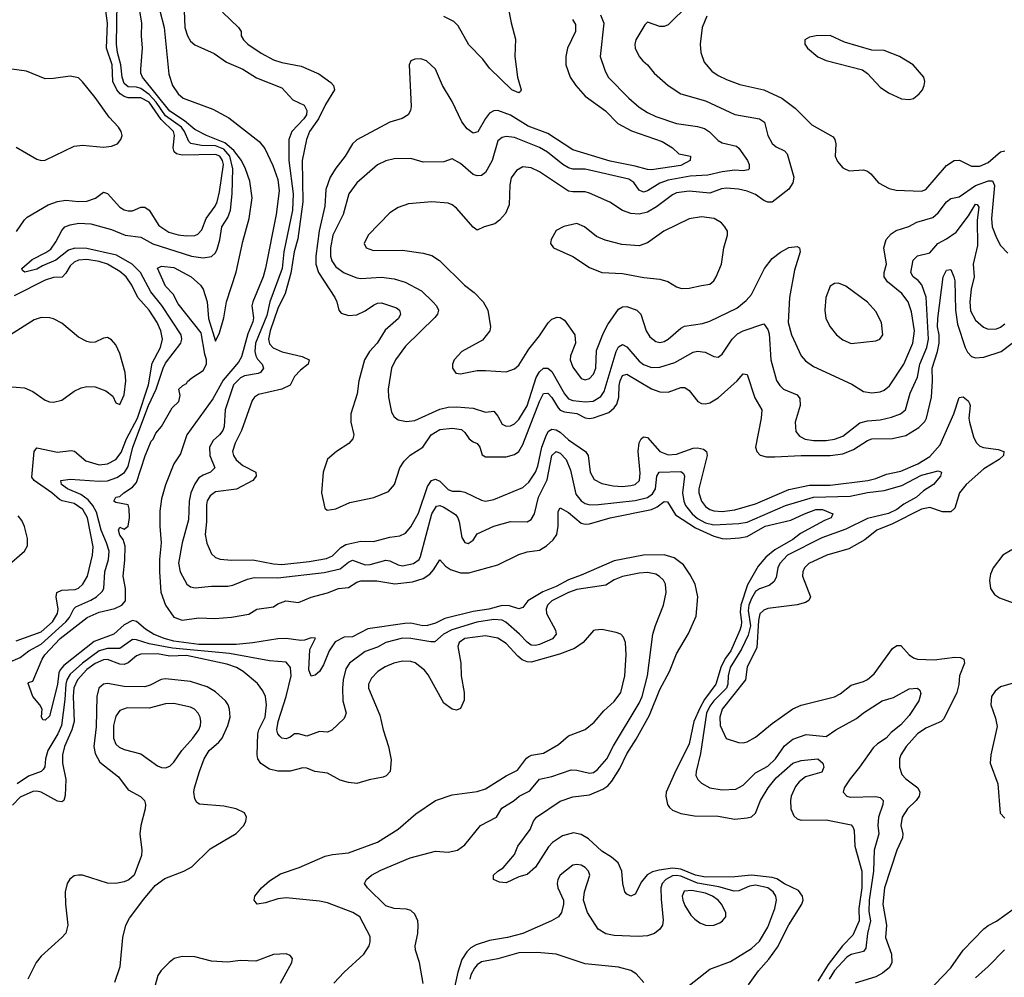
# Model space of a CAD drawing. Header units: inches. Extents: x 1305375 to 1407406, y 744550 to 841633.
# Tile 97 of 256: x 1344287 to 1349028, y 771799 to 776407. Entities that reach past the tile are written whole.
import ezdxf

# ---------------------------------------------------------------- set-up
doc = ezdxf.new("R2010")
doc.units = ezdxf.units.IN
doc.header["$MEASUREMENT"] = 0
doc.layers.add('B3747', color=7, linetype='Continuous')

msp = doc.modelspace()

# ---------------------------------------------------------------- linework, layer by layer
at = {"layer": 'B3747', "color": 5}
for points, elevation in [([(1344272.6, 775387.4), (1344310, 775444), (1344323.8, 775456.2), (1344423.6, 775516.4), (1344470, 775532.8), (1344510, 775538.7), (1344570, 775532.7), (1344610, 775534.6), (1344652.1, 775547.9), (1344690, 775576.5), (1344710, 775570.2), (1344770, 775504.8), (1344790, 775492.3), (1344810, 775486.9), (1344830, 775488.1), (1344870, 775504.4), (1344890, 775504.8), (1344910.9, 775490.9), (1344957.4, 775417.4), (1345005.5, 775385.5), (1345050, 775372), (1345090, 775366.9), (1345130, 775369), (1345144.9, 775375.1), (1345164.4, 775395.6), (1345184.9, 775450), (1345228.8, 775510), (1345237.5, 775530), (1345250, 775579.3), (1345267.7, 775710), (1345263, 775730), (1345250.6, 775750), (1345230, 775759.2), (1345070, 775756.1), (1345042, 775761.9), (1345031, 775771), (1345025.9, 775790), (1345032.7, 775850), (1345027.8, 775870), (1344967.6, 775927.6), (1344910.2, 776010), (1344870, 776030.7), (1344810, 776030.8), (1344790, 776037.1), (1344770.5, 776050.5), (1344755.3, 776070), (1344736.4, 776110), (1344732.4, 776190), (1344704.4, 776270), (1344710.2, 776390.2), (1344686.1, 776570)], 980), ([(1347610, 776581.5), (1347410, 776382.4), (1347390, 776374.2), (1347370, 776374.5), (1347310, 776396), (1347297, 776383), (1347254.3, 776310), (1347249.2, 776290), (1347250.2, 776270), (1347270.2, 776230), (1347287.7, 776210), (1347310.3, 776190), (1347342.6, 776150), (1347410.2, 776090.2), (1347470.9, 776050.9), (1347590, 776017.1), (1347730, 775951.8), (1347850, 775930.8), (1347873.7, 775913.7), (1347889.3, 775850), (1347910, 775811.7), (1347930, 775796.2), (1347970, 775775.8), (1347981.7, 775761.7), (1348013.9, 775650), (1348010, 775621.6), (1347990, 775592.1), (1347910, 775528.7), (1347890, 775528.7), (1347870, 775537.7), (1347830, 775565.6), (1347790, 775582.3), (1347747.7, 775592.3), (1347690, 775597.1), (1347666.6, 775593.4), (1347610, 775572), (1347510, 775581.4), (1347450, 775573.7), (1347430, 775564.9), (1347353.6, 775506.4), (1347310, 775481.8), (1347270, 775472.1), (1347230, 775474), (1347190, 775488.4), (1347128.9, 775528.9), (1347030, 775572.8), (1347010, 775578.8), (1346950, 775578.2), (1346930, 775582.2), (1346790, 775675.6), (1346750, 775694.2), (1346710, 775699.1), (1346678.6, 775681.4), (1346653.4, 775646.6), (1346647.3, 775612.7), (1346644.4, 775515.6), (1346626.1, 775473.9), (1346597.7, 775442.3), (1346574.7, 775425.3), (1346522.8, 775410), (1346490, 775395.1), (1346470, 775408.6), (1346390, 775499.8), (1346370, 775515.7), (1346350, 775523.8), (1346270.8, 775530.8), (1346159.4, 775520.6), (1346110, 775504), (1346070, 775478), (1345965.5, 775370), (1345946.3, 775330), (1345954.9, 775310), (1345990, 775295.8), (1346130, 775298.6), (1346230, 775284.5), (1346272.4, 775272.4), (1346307.9, 775247.9), (1346428.9, 775130), (1346475.1, 775095.1), (1346518, 775050), (1346541.8, 775010), (1346554.4, 774930), (1346550.2, 774909.8), (1346514.9, 774865.1), (1346416.3, 774810), (1346378.8, 774770), (1346370.8, 774750), (1346370.8, 774730), (1346386.4, 774706.4), (1346410, 774703), (1346490, 774718.4), (1346530, 774719.5), (1346630, 774712.4), (1346670, 774726.5), (1346690, 774744.2), (1346738.4, 774821.6), (1346790, 774885.2), (1346831.8, 774948.2), (1346850, 774966.3), (1346875.4, 774975.4), (1346890, 774974.6), (1346910, 774961.7), (1346959.7, 774890), (1346962.7, 774850), (1346939.3, 774790), (1346937.7, 774770), (1346950, 774735.3), (1346990, 774680.8), (1347010, 774673.6), (1347030, 774680.2), (1347050, 774700.8), (1347061.6, 774730), (1347065.2, 774814.8), (1347098.9, 774901.1), (1347119.2, 774940.8), (1347170, 775014.2), (1347190, 775024.8), (1347210, 775026.4), (1347258.3, 775010), (1347278.4, 774990), (1347303.8, 774910), (1347320.8, 774880.8), (1347350, 774858), (1347370, 774854.3), (1347390, 774858.2), (1347410, 774869.4), (1347470, 774923), (1347487.9, 774932.1), (1347574.3, 774945.7), (1347610, 774955.7), (1347740.8, 775019.2), (1347784.5, 775055.5), (1347810, 775084.9), (1347873.8, 775210), (1347910, 775257.3), (1347950, 775288), (1347990, 775310.2), (1348030, 775316.5), (1348042, 775310), (1348045.7, 775290), (1348018.2, 775201.8), (1347993.9, 775070), (1347987.9, 774950), (1348002.6, 774890), (1348049.3, 774790), (1348070, 774766), (1348110, 774737.7), (1348293.8, 774653.8), (1348350, 774617.2), (1348390, 774610.9), (1348430, 774615.9), (1348450, 774624.1), (1348475.1, 774644.9), (1348544.7, 774750), (1348586.8, 774850), (1348595.3, 774910), (1348581.3, 775001.3), (1348564.3, 775050), (1348535.4, 775090), (1348465.6, 775145.6), (1348449.9, 775170), (1348449.1, 775190), (1348460.7, 775230), (1348447.5, 775310), (1348459.8, 775350), (1348483, 775377), (1348507.8, 775392.2), (1348567.8, 775412.2), (1348606.7, 775433.3), (1348684.3, 775455.7), (1348710, 775477.8), (1348750, 775530.2), (1348770, 775546.7), (1348810, 775555.3), (1348890, 775609.7), (1348952.1, 775632.1), (1348971.2, 775631.2), (1348981.5, 775610), (1348966.9, 775450), (1348969.7, 775409.7), (1348990, 775356.9), (1349010, 775320.9), (1349044.5, 775284.5)], 1060), ([(1346622.5, 776550), (1346652.8, 776392.8), (1346673.7, 776313.7), (1346671.8, 776230), (1346683.7, 776130), (1346702.3, 776070), (1346698.6, 776061.4), (1346690, 776055.8), (1346657.3, 776070), (1346550, 776173.6), (1346516.7, 776216.7), (1346450, 776285.9), (1346398.2, 776378.2), (1346378.2, 776398.2), (1346330, 776423.2)], 980), ([(1344230, 773311.8), (1344290, 773337.1), (1344331.8, 773370), (1344390, 773401.5), (1344509.9, 773510), (1344527.4, 773530), (1344548.1, 773571.9), (1344557.9, 773582.1), (1344630, 773613.9), (1344657.2, 773630), (1344685, 773655), (1344692.6, 773670), (1344697.9, 773750), (1344714.7, 773810), (1344717.4, 773850), (1344705.5, 773890), (1344679.1, 773950), (1344656.5, 774036.5), (1344640.1, 774070), (1344617.2, 774097.2), (1344581.7, 774121.7), (1344516.8, 774150), (1344489.1, 774170), (1344485.1, 774190), (1344530, 774196.6), (1344670, 774187.1), (1344710, 774188.6), (1344755.5, 774204.5), (1344791.3, 774228.7), (1344810, 774256.8), (1344832.7, 774350), (1344907.8, 774550), (1344943.7, 774630), (1344977.7, 774730), (1344990, 774754.6), (1345062.5, 774850), (1345068.2, 774870), (1345064.2, 774890), (1344971.6, 775031.6), (1344918, 775098), (1344868.8, 775190), (1344829.4, 775230), (1344753.4, 775273.4), (1344610, 775306.7), (1344552, 775308), (1344522.5, 775297.5), (1344461.8, 775250), (1344396.5, 775223.5), (1344370, 775207.4), (1344312, 775192), (1344300.1, 775200.1), (1344297, 775210), (1344346.8, 775253.1), (1344413.7, 775286.3), (1344436.4, 775303.6), (1344461.4, 775338.6), (1344490, 775393), (1344505.1, 775410), (1344530, 775420.2), (1344571.8, 775428.2), (1344630, 775424.1), (1344730, 775397), (1344794.4, 775370), (1344870, 775360.4), (1344929, 775329), (1345114, 775270), (1345170, 775261.4), (1345210, 775268.1), (1345230, 775286), (1345237.8, 775302.2), (1345251.6, 775348.4), (1345260.6, 775410), (1345290, 775455.5), (1345303, 775490), (1345310.6, 775569.4), (1345313.9, 775690), (1345299.1, 775750), (1345270, 775783.7), (1345230, 775800), (1345162.2, 775802.2), (1345110.8, 775810.8), (1345100.9, 775820.9), (1345081.1, 775870), (1345066, 775890), (1344990, 775945.2), (1344944.9, 776010), (1344910, 776046.8), (1344870, 776076.7), (1344850, 776082.4), (1344810, 776083.6), (1344790, 776099.9), (1344780.5, 776130), (1344774.3, 776190), (1344758.8, 776250), (1344753.9, 776290), (1344757.1, 776490)], 960), ([(1347797.1, 771762.9), (1347845, 771830), (1347894.7, 771885.3), (1347935.9, 771944.1), (1347990, 772051.5), (1348052.5, 772150), (1348059.4, 772170), (1348056.8, 772190), (1348036.6, 772216.6), (1347970, 772248), (1347932.5, 772272.5), (1347910, 772278.4), (1347810, 772290.2), (1347730, 772282.2), (1347590, 772281.1), (1347540.8, 772290), (1347470, 772320), (1347430, 772323.8), (1347365.4, 772314.6), (1347334.4, 772305.6), (1347308, 772292), (1347281.5, 772258.5), (1347250, 772199.6), (1347229.8, 772189.8), (1347210, 772198.4), (1347201.3, 772210), (1347190.8, 772250.8), (1347185.8, 772310), (1347169.2, 772350), (1347137.2, 772377.2), (1347090, 772405.2), (1347025.5, 772465.5), (1346990, 772486), (1346953.6, 772493.6), (1346901.1, 772478.9), (1346852.8, 772447.2), (1346832.7, 772427.3), (1346770, 772328.2), (1346730, 772294), (1346690, 772282), (1346630, 772254), (1346597.2, 772257.2), (1346568.7, 772270), (1346569.2, 772290), (1346589.4, 772310), (1346614.9, 772325.1), (1346669.6, 772390), (1346686.3, 772430), (1346744.8, 772510), (1346761.5, 772550), (1346775.4, 772570), (1346890, 772647.2), (1346950, 772667.2), (1347030, 772677.4), (1347095.5, 772704.5), (1347119, 772721), (1347137.9, 772742.1), (1347176.9, 772803.1), (1347210, 772874.5), (1347255.2, 772944.8), (1347319.9, 773060.1), (1347370, 773183.1), (1347415.9, 773270), (1347450, 773355.8), (1347507, 773453), (1347543.8, 773536.2), (1347552.3, 773630), (1347539.5, 773690), (1347515.9, 773735.9), (1347483.2, 773783.2), (1347438.3, 773818.3), (1347390, 773831.2), (1347291.1, 773831.1), (1347150, 773803.4), (1346990, 773733.7), (1346930, 773712.4), (1346870, 773679.7), (1346806, 773654), (1346733.2, 773610), (1346710, 773579.1), (1346690, 773571.8), (1346645.8, 773585.8), (1346610, 773587.7), (1346545.7, 773570), (1346470, 773558.5), (1346334.3, 773525.7), (1346290, 773502.9), (1346251.3, 773491.3), (1346228.7, 773490), (1346170, 773502.8), (1346142.2, 773502.2), (1345963.9, 773476.1), (1345890, 773437.1), (1345850, 773435.4), (1345806.1, 773413.9), (1345776.5, 773370), (1345750, 773302.4), (1345730.1, 773269.9), (1345710, 773253), (1345690, 773247.3), (1345678.9, 773278.9), (1345684, 773376), (1345710.9, 773430.9), (1345690, 773432.5), (1345658.9, 773421.1), (1345640.5, 773419.5), (1345570, 773428.8), (1345530, 773427.9), (1345410, 773408.2), (1345330, 773400.2), (1345150, 773400.2), (1345030, 773416.6), (1344983.4, 773430), (1344931.9, 773450), (1344893.5, 773473.5), (1344850, 773511.8), (1344830, 773515.2), (1344790, 773494.4), (1344740.6, 773450), (1344645.4, 773414.6), (1344499.9, 773300.1), (1344481.6, 773278.4), (1344476, 773264), (1344470, 773208), (1344430, 773055.6), (1344410, 773037), (1344398, 773038), (1344392, 773052), (1344394.7, 773090), (1344384.2, 773110), (1344349.7, 773150), (1344327.2, 773212.8), (1344330, 773218), (1344350, 773224.7), (1344395.3, 773330), (1344409, 773350), (1344482.3, 773430), (1344612.4, 773530), (1344670, 773556.5), (1344745.9, 773574), (1344779.7, 773590), (1344796.4, 773610), (1344796.1, 773670), (1344785.2, 773730), (1344793.3, 773806.7), (1344794.4, 773874.4), (1344785.6, 773905.6), (1344770, 773926.9), (1344763.1, 773950), (1344770, 773964.9), (1344790, 773955.3), (1344810, 773970.3), (1344816.4, 774010), (1344813.8, 774053.8), (1344810, 774073), (1344750, 774084.2), (1344740.9, 774090), (1344749.5, 774110), (1344770, 774112.1), (1344788.8, 774130), (1344830, 774156.8), (1344850, 774180.5), (1344890.9, 774309.1), (1344920.4, 774379.6), (1344930, 774389.2), (1344942.5, 774417.5), (1344970, 774449.4), (1345020.6, 774539.4), (1345054.2, 774570), (1345059.1, 774599.1), (1345053.2, 774630), (1345072.4, 774647.6), (1345090, 774656.4), (1345094.5, 774665.5), (1345116.4, 774683.6), (1345170, 774718.3), (1345187.2, 774750), (1345187.2, 774770), (1345178, 774798), (1345160.6, 774900.6), (1345050, 775039.8), (1345026.7, 775086.7), (1344990, 775124.5), (1344950, 775211.3), (1344970, 775220.4), (1345030, 775214.6), (1345113.4, 775170), (1345158, 775130), (1345170.2, 775110), (1345190.1, 775050.1), (1345195.8, 774970), (1345230, 774860.5), (1345250, 774900.3), (1345270, 774972), (1345283.5, 775050), (1345330, 775192.4), (1345360.8, 775339.2), (1345392.3, 775450), (1345407.1, 775550), (1345395.3, 775630), (1345375, 775690), (1345355.6, 775730), (1345318.2, 775778.2), (1345274.4, 775814.4), (1345186.3, 775850), (1345130, 775879.3), (1345080.6, 775920.6), (1345010, 775967), (1344878.6, 776130), (1344870.7, 776150), (1344869.8, 776170), (1344878.9, 776270), (1344873.4, 776330), (1344875.7, 776390), (1344862, 776470)], 940), ([(1344962.4, 776450), (1344983.3, 776370), (1345005.7, 776145.7), (1345022.9, 776090), (1345050, 776050.8), (1345073.6, 776030), (1345216.7, 775976.7), (1345294.5, 775934.5), (1345441, 775821), (1345467.6, 775787.6), (1345506.1, 775706.1), (1345530, 775638.9), (1345535.8, 775584.2), (1345522.2, 775470), (1345471.3, 775211.3), (1345459.8, 775170), (1345409.5, 775049.5), (1345404.6, 775030), (1345413.2, 774973.2), (1345410, 774952.7), (1345385.2, 774894.8), (1345355.9, 774784.1), (1345340.6, 774759.4), (1345267.1, 774672.9), (1345217.4, 774582.6), (1345092.4, 774410), (1345062, 774318), (1345030, 774269.6), (1344990, 774169.4), (1344970, 774100.9), (1344962.7, 774042.7), (1344961.3, 773970), (1344968.9, 773888.9), (1344960.3, 773810), (1344959.7, 773750), (1344967.3, 773652.7), (1344990, 773590.4), (1345030, 773532.7), (1345070, 773516.9), (1345150, 773529), (1345226.2, 773526.2), (1345307.3, 773532.7), (1345390, 773546), (1345429.7, 773570.3), (1345510, 773581.6), (1345530, 773595.8), (1345568.7, 773610), (1345630, 773602.8), (1345690, 773628), (1345770, 773648.4), (1345822.7, 773670), (1345870, 773675.2), (1345910, 773700.9), (1345930, 773707.2), (1346006.6, 773706.6), (1346092.7, 773692.7), (1346178.6, 773701.4), (1346230, 773717.6), (1346261.4, 773738.6), (1346280.4, 773759.6), (1346310, 773807.7), (1346336.9, 773776.9), (1346360.7, 773760.7), (1346410, 773745.2), (1346450, 773745.9), (1346590, 773783.1), (1346690, 773834.3), (1346730, 773846.3), (1346790, 773855), (1346824.4, 773875.6), (1346856.4, 773903.6), (1346873.8, 773930), (1346880.6, 773970), (1346879.1, 774040.9), (1346890, 774058.7), (1346930, 774036.1), (1346990, 773985), (1347010, 773979.8), (1347030, 773980.8), (1347130.1, 774010.1), (1347330, 774050.4), (1347357, 774063), (1347390, 774088.8), (1347406.8, 774086.8), (1347444.8, 774024.8), (1347541.8, 773961.8), (1347630, 773922.1), (1347670, 773910.1), (1347690, 773909.4), (1347753, 773913), (1347790, 773919.9), (1347877, 773970), (1348000.8, 773999.2), (1348065.8, 774030), (1348120.9, 774050), (1348152.7, 774050), (1348203, 774030), (1348194.4, 774010), (1348162.6, 773997.4), (1348045.9, 773934.1), (1348010, 773906.1), (1347923.9, 773856.1), (1347879.8, 773820.2), (1347842.7, 773777.3), (1347792.1, 773687.9), (1347758.9, 773590), (1347755.8, 773555.8), (1347762.6, 773510), (1347761.4, 773490), (1347754, 773470), (1347710.5, 773370), (1347685.6, 773334.4), (1347665.4, 773294.6), (1347639.8, 773210), (1347585, 773135), (1347562.9, 773097.1), (1347533.7, 773030), (1347510, 772923.1), (1347439.7, 772780.3), (1347400.5, 772690), (1347398.7, 772670), (1347406.4, 772630), (1347415.6, 772615.6), (1347430, 772602.8), (1347470, 772586.4), (1347535.9, 772575.9), (1347650, 772574.4), (1347730, 772559.3), (1347790, 772565.5), (1347810, 772571.8), (1347830, 772588.2), (1347854.8, 772650), (1347890.5, 772710), (1347930, 772758.4), (1348009.9, 772830), (1348050, 772842), (1348130, 772850.2), (1348153.5, 772830), (1348158.9, 772810), (1348150, 772786.8), (1348070, 772764.3), (1348040.3, 772739.7), (1348022.2, 772717.8), (1348002.5, 772670), (1347998.6, 772650), (1348000.8, 772610), (1348015.1, 772575.1), (1348030, 772562.2), (1348050, 772555), (1348170, 772556.9), (1348290, 772532.5), (1348300.4, 772520.4), (1348305.1, 772505.1), (1348309, 772430), (1348342.8, 772310), (1348341.9, 772230), (1348327, 772130), (1348329.5, 772070), (1348299.1, 772000.9), (1348249.4, 771950.6), (1348179.7, 771860.3), (1348130, 771781)], 940), ([(1345079.1, 776450), (1345083.1, 776370), (1345095, 776330), (1345110, 776303.5), (1345130, 776286.6), (1345223.9, 776243.9), (1345282.3, 776202.3), (1345362.3, 776170), (1345427, 776127), (1345550, 776078.9), (1345601.8, 776021.8), (1345656.3, 775996.3), (1345669.6, 775970), (1345667.8, 775950), (1345655.4, 775930), (1345597.5, 775870), (1345583.6, 775830), (1345583.7, 775730), (1345604.6, 775570), (1345600.8, 775490), (1345558.8, 775290), (1345550.2, 775209.8), (1345492, 775050), (1345476.4, 774983.6), (1345422.9, 774850), (1345419.3, 774810), (1345423.9, 774790), (1345432.9, 774772.9), (1345454.5, 774750), (1345461, 774730), (1345446.2, 774710), (1345435.5, 774704.5), (1345370, 774692.6), (1345350, 774683.7), (1345317.3, 774650), (1345277.1, 774530), (1345272.1, 774450), (1345264.9, 774430), (1345250, 774409.9), (1345218.5, 774381.5), (1345201.6, 774350), (1345203.3, 774310), (1345226.7, 774250), (1345205.8, 774230), (1345170, 774215.7), (1345150, 774202.2), (1345130, 774173.6), (1345111.7, 774130), (1345103.7, 774090), (1345099.9, 774000.1), (1345069.4, 773890), (1345051.7, 773791.7), (1345060.4, 773750), (1345091.3, 773690), (1345110, 773678), (1345132.5, 773672.5), (1345210, 773680.5), (1345290, 773681.9), (1345314.2, 773685.8), (1345384.6, 773715.4), (1345416.7, 773723.3), (1345530, 773721.5), (1345753, 773747), (1345830, 773764.9), (1345870, 773796.8), (1345890, 773806.5), (1345950, 773783.4), (1345975.1, 773784.9), (1346050, 773806.7), (1346070, 773803.3), (1346110, 773784.2), (1346130, 773779.8), (1346182.6, 773790), (1346210, 773808.7), (1346216.5, 773823.5), (1346271.1, 774028.9), (1346293.3, 774066.7), (1346310, 774070.1), (1346330, 774061.5), (1346386.2, 774026.2), (1346396.9, 774010), (1346402.9, 773990), (1346415.6, 773915.6), (1346430, 773891.5), (1346447.2, 773887.2), (1346470, 773902.2), (1346490, 773932.4), (1346570.4, 773969.6), (1346650, 773991.7), (1346730, 773990.2), (1346750, 774002.3), (1346765.5, 774030), (1346784.4, 774110), (1346826.8, 774193.2), (1346849.5, 774310), (1346870, 774329.3), (1346890, 774322), (1346918.9, 774290), (1346939.5, 774239.5), (1346964.5, 774124.5), (1346990, 774091.8), (1347010, 774079.6), (1347033, 774073), (1347073.6, 774073.6), (1347250, 774094.2), (1347310, 774108.2), (1347334.1, 774125.9), (1347348.2, 774150), (1347355.1, 774210), (1347366.2, 774230), (1347470, 774233), (1347484, 774224), (1347487.9, 774210), (1347478.8, 774130), (1347484.5, 774090), (1347493.5, 774070), (1347525.3, 774030), (1347550, 774007.5), (1347590, 773985.5), (1347630, 773976.7), (1347750, 773982.8), (1347790, 773989.4), (1347974.6, 774070), (1348110, 774110), (1348286.1, 774113.9), (1348368.6, 774131.4), (1348450, 774140.8), (1348534.3, 774165.7), (1348630, 774215.4), (1348710, 774236.4), (1348726, 774230), (1348720.5, 774210), (1348686.7, 774170), (1348639.7, 774140.3), (1348605.3, 774110), (1348544, 774076), (1348510, 774049.9), (1348470, 774031.4), (1348370, 774006.6), (1348265.1, 773954.9), (1348150, 773913.6), (1347984.7, 773830), (1347946.8, 773790), (1347937.1, 773770), (1347930, 773722.9), (1347918, 773702), (1347895.2, 773684.8), (1347850, 773667.8), (1347830, 773655), (1347810, 773622.1), (1347797.9, 773590), (1347795.3, 773564.7), (1347805.5, 773490), (1347794.3, 773445.7), (1347761.9, 773378.1), (1347708.6, 773290), (1347698, 773250), (1347696.2, 773210), (1347690.4, 773190), (1347630.1, 773130), (1347610, 773103.7), (1347593.6, 773070), (1347564.6, 772875.4), (1347544.7, 772790), (1347543.5, 772770), (1347551.6, 772750), (1347570, 772733.8), (1347610, 772711.3), (1347670, 772700.7), (1347735.3, 772704.7), (1347770, 772724), (1347830, 772783.3), (1347890, 772814.2), (1347925.7, 772850), (1347970, 772912.2), (1348010, 772944.6), (1348073.4, 772966.6), (1348170, 772957.3), (1348216.3, 772990), (1348316.5, 773043.5), (1348350, 773070.9), (1348440.7, 773130), (1348494.7, 773145.3), (1348570, 773186.5), (1348610, 773190.2), (1348621.3, 773181.3), (1348625.3, 773165.3), (1348616.3, 773130), (1348570, 773058), (1348530, 773014), (1348482.7, 772977.3), (1348459.1, 772950), (1348417, 772923), (1348396.2, 772903.8), (1348330.3, 772810), (1348285.4, 772754.6), (1348256.5, 772710), (1348252.2, 772690), (1348270.2, 772670.2), (1348286.2, 772666.2), (1348410, 772669.3), (1348430, 772664.7), (1348445.5, 772650), (1348443.2, 772630), (1348422.4, 772570), (1348419.6, 772530), (1348423.7, 772490), (1348401.6, 772410), (1348398.4, 772310), (1348376.6, 772170), (1348375.5, 772115.5), (1348384, 772070), (1348369.1, 772010), (1348361.6, 771938.4), (1348350, 771922.8), (1348290, 771909.2), (1348270, 771895.5), (1348210, 771830.8), (1348184.5, 771790)], 960), ([(1345263.5, 776443.5), (1345340.7, 776370), (1345352.9, 776350), (1345353.7, 776330), (1345365.2, 776310), (1345386.2, 776290), (1345450, 776246), (1345510, 776214.6), (1345550, 776201.4), (1345643.2, 776183.2), (1345726.8, 776146.8), (1345785.3, 776105.3), (1345798.5, 776090), (1345802.2, 776070), (1345760.4, 775999.6), (1345726.2, 775930), (1345682.4, 775870), (1345668, 775830), (1345646.9, 775730), (1345651.1, 775530), (1345626.7, 775353.3), (1345609.2, 775290.8), (1345592, 775188), (1345565.5, 775090), (1345530, 775018), (1345492.4, 774910), (1345485.9, 774870), (1345490, 774847.2), (1345507.7, 774827.7), (1345551.1, 774808.9), (1345646.8, 774786.8), (1345681.1, 774770), (1345676.5, 774750), (1345639.2, 774720.8), (1345609.7, 774690.3), (1345590, 774648), (1345548.7, 774630), (1345436.9, 774603.1), (1345417.6, 774590), (1345406, 774574), (1345354.4, 774430), (1345323.9, 774370), (1345311.6, 774330), (1345316.1, 774310), (1345329.3, 774289.3), (1345361.6, 774261.6), (1345424.2, 774230), (1345426.2, 774210), (1345409.3, 774190), (1345331.3, 774148.7), (1345230, 774135.2), (1345203.6, 774116.4), (1345190, 774091.3), (1345187.2, 774072.8), (1345186.9, 773990), (1345180.5, 773930), (1345188.8, 773888.8), (1345210, 773837.1), (1345230, 773819), (1345251.8, 773811.8), (1345306.3, 773806.3), (1345410, 773807.1), (1345508.7, 773788.7), (1345550, 773785.9), (1345680.6, 773799.4), (1345765.2, 773814.8), (1345793, 773827), (1345832.8, 773867.2), (1345857.7, 773882.3), (1345930, 773898.5), (1345990, 773896.9), (1346070, 773916.9), (1346117, 773923), (1346144.4, 773935.6), (1346170, 773967.3), (1346207.2, 774032.8), (1346250, 774161.5), (1346270, 774189.5), (1346290, 774196), (1346310, 774186.9), (1346350, 774145.8), (1346370, 774137.9), (1346410, 774138.8), (1346430, 774133.5), (1346510, 774094.5), (1346530, 774089.6), (1346570, 774097.8), (1346710, 774156.4), (1346738.5, 774181.5), (1346770.2, 774229.8), (1346781.6, 774258.4), (1346801.3, 774350), (1346823.5, 774410), (1346833.1, 774426.9), (1346850, 774437.1), (1346870, 774434.1), (1346890, 774422.4), (1346930, 774384.8), (1347011.1, 774330), (1347023.9, 774310), (1347033.6, 774230), (1347053.7, 774193.7), (1347090, 774174.6), (1347144.8, 774164.8), (1347190, 774161.5), (1347230, 774165), (1347250, 774170.2), (1347271.1, 774188.9), (1347274.5, 774225.5), (1347264.4, 774330), (1347270, 774370.4), (1347279.4, 774390), (1347290, 774400.2), (1347310, 774396), (1347370, 774329.5), (1347410, 774313.5), (1347450, 774317.2), (1347530, 774345.4), (1347550, 774347.1), (1347579.7, 774339.7), (1347593.8, 774330), (1347597.6, 774310), (1347557.6, 774150), (1347557.8, 774130), (1347570.1, 774090.1), (1347590, 774064.3), (1347610.1, 774050.1), (1347630, 774043.9), (1347670, 774041.1), (1347730.8, 774049.2), (1347830, 774078.1), (1347990, 774147.1), (1348090, 774167.7), (1348190, 774167.5), (1348371.5, 774190), (1348410, 774199.3), (1348460.5, 774219.5), (1348530, 774235), (1348612.2, 774270), (1348670, 774305.5), (1348719.2, 774360.8), (1348784.6, 774510), (1348810, 774588.7), (1348830, 774592), (1348853.4, 774573.4), (1348860.2, 774560.2), (1348862.9, 774550), (1348857.2, 774490), (1348860.3, 774470), (1348879.5, 774399.5), (1348892.2, 774372.2), (1348910, 774355.3), (1348928.1, 774348.1), (1348998.3, 774338.3), (1349026, 774330), (1349024, 774310), (1349002.9, 774290), (1348930, 774245.7), (1348844.8, 774170), (1348812.5, 774130), (1348790, 774056.1), (1348770, 774038.8), (1348730, 774039.3), (1348670, 774059.7), (1348630, 774051.8), (1348490, 773980.6), (1348415, 773950), (1348356.3, 773903.7), (1348280.1, 773860.1), (1348173.1, 773830), (1348087.2, 773790), (1348066.7, 773770), (1348057.7, 773750), (1348055.8, 773730), (1348094.7, 773630), (1348087.1, 773612.9), (1348070, 773602.5), (1348030, 773591.6), (1347890, 773574.4), (1347870, 773566.4), (1347851.2, 773548.8), (1347843.7, 773516.3), (1347836.3, 773383.7), (1347790, 773292.3), (1347782.6, 773230), (1347670.1, 773090), (1347657.5, 773050), (1347660.1, 773010), (1347688.5, 772948.5), (1347748.1, 772928.1), (1347770, 772926.9), (1347790, 772932.4), (1347830, 772954.8), (1347910, 773019.8), (1348010.3, 773090.3), (1348050, 773107.9), (1348210.7, 773149.3), (1348237.6, 773162.4), (1348290, 773205.5), (1348350, 773221.6), (1348370, 773231.3), (1348400.6, 773259.4), (1348490, 773380.8), (1348510, 773395.8), (1348530, 773394.9), (1348570.2, 773350), (1348590, 773335.9), (1348610, 773329.5), (1348690, 773326), (1348790, 773339.9), (1348817.2, 773337.2), (1348833.1, 773330), (1348836.3, 773310), (1348812.2, 773250), (1348808.4, 773208.4), (1348798.9, 773170), (1348737.2, 773042.8), (1348724.6, 773030), (1348650, 772997.7), (1348610, 772969.9), (1348555.7, 772910), (1348529.4, 772870), (1348523, 772850), (1348522.7, 772810), (1348535.3, 772775.3), (1348554.6, 772754.6), (1348611.2, 772711.2), (1348621.5, 772690), (1348617.6, 772670), (1348604.2, 772650), (1348562.3, 772610), (1348535.5, 772570), (1348530.1, 772530), (1348539.8, 772490), (1348538.4, 772470), (1348510.8, 772410), (1348451.7, 772230), (1348443, 772150), (1348461.5, 772050), (1348455.7, 771990), (1348484.3, 771910), (1348487.1, 771870), (1348474.6, 771845.4), (1348441.8, 771818.2), (1348410, 771801.4), (1348310, 771770.8)], 980), ([(1346948.8, 776408.8), (1346963.7, 776383.7), (1346964, 776350), (1346925.2, 776270), (1346916.6, 776230), (1346916.6, 776190), (1346938.3, 776130), (1346964.8, 776090), (1347010, 776039.7), (1347108.2, 775968.2), (1347167.4, 775907.4), (1347232.4, 775872.4), (1347380.8, 775820.8), (1347430.1, 775790.1), (1347461.4, 775761.4), (1347516.5, 775750), (1347515.2, 775730), (1347470, 775705.8), (1347330, 775685.4), (1347310, 775685.6), (1347250, 775702.4), (1347130, 775726.2), (1346950, 775781.7), (1346830, 775859), (1346735.3, 775895.3), (1346650, 775948.5), (1346590, 775969.9), (1346570, 775968.5), (1346550, 775957.7), (1346530, 775932), (1346493.1, 775866.9), (1346470, 775861.6), (1346441.4, 775881.4), (1346415.4, 775915.4), (1346370, 776013.5), (1346323.4, 776090), (1346289, 776169), (1346245.2, 776210), (1346218.2, 776218.2), (1346190, 776217.3), (1346170.7, 776210), (1346163.1, 776190), (1346171.3, 775990), (1346169.2, 775970), (1346158.3, 775950), (1346128.7, 775931.3), (1346070, 775913.6), (1345910.1, 775829.9), (1345890, 775809.7), (1345854.3, 775750), (1345810, 775693.5), (1345782.7, 775650), (1345761.7, 775590), (1345756.4, 775510), (1345729.6, 775390.4), (1345712.4, 775270), (1345713.6, 775230), (1345726.1, 775190), (1345803.8, 775070), (1345813.7, 775050), (1345823.2, 775010), (1345834.7, 774994.7), (1345870, 774984.2), (1345910, 774987.7), (1345950, 775006.8), (1345990, 775034), (1346010, 775042.6), (1346030, 775044.1), (1346101.1, 775021.1), (1346116.5, 775010), (1346121.2, 774990), (1346111.2, 774970), (1346047.2, 774912.8), (1346008.7, 774851.3), (1345970.7, 774810), (1345946.6, 774770), (1345920.6, 774670), (1345912.6, 774607.4), (1345881.8, 774510), (1345881.8, 774470), (1345896.2, 774410), (1345891.4, 774390), (1345872.1, 774367.9), (1345812, 774330), (1345770, 774291.8), (1345747.6, 774230), (1345740.2, 774130), (1345756, 774056), (1345767.7, 774047.7), (1345810, 774054), (1345876.4, 774083.6), (1345992.4, 774107.6), (1346062.5, 774137.5), (1346091.9, 774170), (1346117.5, 774250), (1346137.9, 774282.1), (1346167.8, 774312.2), (1346228.2, 774350), (1346268.8, 774410), (1346310, 774434.8), (1346370, 774442.1), (1346414.6, 774434.6), (1346430, 774420.7), (1346451.2, 774390), (1346470, 774375), (1346490, 774367.6), (1346502, 774350), (1346513.4, 774313.4), (1346530, 774302.8), (1346630, 774303.6), (1346670, 774315.3), (1346690.8, 774330), (1346710, 774363.2), (1346790, 774570.1), (1346810, 774607.8), (1346830, 774609.6), (1346850, 774589.6), (1346879.8, 774539.8), (1346890, 774528.9), (1346910, 774520.4), (1346970, 774512.4), (1347010, 774491.7), (1347030, 774488.3), (1347050, 774491.1), (1347123.7, 774516.3), (1347150, 774538.6), (1347162.2, 774557.8), (1347172, 774590), (1347173.6, 774646.4), (1347178.9, 774670), (1347190, 774695.3), (1347210, 774701), (1347330, 774630.1), (1347370, 774615.9), (1347410, 774615.5), (1347470, 774637.5), (1347490, 774636.5), (1347510, 774623.2), (1347553.1, 774570), (1347570, 774560.9), (1347590, 774558.7), (1347610, 774563.9), (1347650, 774587.5), (1347741, 774670), (1347770, 774702.4), (1347790, 774699.1), (1347827.4, 774587.4), (1347859.8, 774530), (1347857.3, 774490), (1347830.3, 774350.3), (1347837, 774330), (1347852.2, 774312.2), (1347883.2, 774303.2), (1347923.3, 774303.3), (1348050, 774309.7), (1348190, 774310.4), (1348250, 774318.2), (1348301.3, 774338.7), (1348370, 774382.6), (1348390, 774389.6), (1348490, 774392.5), (1348553.7, 774406.3), (1348615.9, 774444.1), (1348645.6, 774474.4), (1348653.3, 774490), (1348677.1, 774590), (1348682.6, 774670), (1348680.5, 774730), (1348706.6, 774810), (1348714.3, 774850), (1348714.3, 774890), (1348707, 774930), (1348708.1, 774970), (1348733.2, 775170), (1348750, 775201.3), (1348770, 775204.6), (1348785.7, 775170), (1348790.1, 775150), (1348793, 775010), (1348802.8, 774942.8), (1348838.9, 774830), (1348850, 774807), (1348870, 774786.9), (1348890, 774780.6), (1348930, 774783.4), (1349012.9, 774810), (1349119.3, 774890)], 1020), ([(1347083.5, 776430), (1347100.5, 776390), (1347082.2, 776230), (1347103.9, 776163.9), (1347121.3, 776130), (1347220.2, 776030), (1347270, 775986.8), (1347310, 775960.5), (1347350, 775941.9), (1347450, 775908.4), (1347550, 775893.8), (1347584.2, 775884.2), (1347608.3, 775868.3), (1347650, 775825.4), (1347670, 775815.3), (1347738.1, 775798.1), (1347750, 775788.9), (1347791.8, 775730), (1347799.7, 775710), (1347799.6, 775690), (1347795.1, 775684.9), (1347770, 775679.4), (1347730, 775683), (1347670, 775675.7), (1347600.7, 775659.3), (1347514.9, 775654.9), (1347410, 775634.9), (1347370, 775620.9), (1347310, 775583.1), (1347290, 775577.8), (1347270, 775587.2), (1347244.2, 775624.2), (1347219.8, 775639.8), (1347010, 775687.2), (1346950, 775688.2), (1346930, 775693.8), (1346902.3, 775710), (1346828.2, 775770), (1346790, 775792.2), (1346670, 775839.9), (1346630, 775845.9), (1346610, 775841), (1346590, 775824), (1346561.9, 775730), (1346530, 775672.4), (1346510, 775657.3), (1346490, 775655.3), (1346470, 775663.1), (1346410, 775714.8), (1346370, 775737.4), (1346330, 775724), (1346230, 775722), (1346170, 775739.2), (1346090, 775737.8), (1346050, 775728.7), (1346010, 775708.7), (1345910, 775622.3), (1345872.1, 775570), (1345844.1, 775470), (1345794.7, 775370), (1345782.9, 775310), (1345783, 775270), (1345790, 775246.2), (1345810, 775217.7), (1345850, 775188.3), (1345910, 775165.1), (1345930, 775162.3), (1346030, 775167.5), (1346090, 775159.8), (1346143.6, 775143.6), (1346222.2, 775102.2), (1346276.9, 775050), (1346294.6, 775030), (1346303.7, 775010), (1346299.5, 774990), (1346285.6, 774974.4), (1346144.3, 774835.7), (1346096.5, 774770), (1346076.9, 774730), (1346060.6, 774630), (1346062.5, 774590), (1346078.2, 774518.2), (1346090, 774496.4), (1346110, 774482), (1346150, 774474), (1346190, 774478.8), (1346310, 774533.3), (1346350, 774542), (1346390, 774543.8), (1346470, 774537.9), (1346530, 774518.7), (1346570, 774523.2), (1346590, 774499.1), (1346610, 774461.3), (1346630, 774451.1), (1346650, 774452.2), (1346670, 774462.2), (1346690, 774483.2), (1346730, 774548.7), (1346774.7, 774685.3), (1346790, 774712.3), (1346810, 774730.1), (1346830, 774729.5), (1346850, 774715), (1346910, 774606.4), (1346930, 774582.6), (1346950, 774575.2), (1347011.2, 774568.8), (1347048.7, 774571.3), (1347085.4, 774594.6), (1347101.9, 774618.1), (1347158.9, 774810), (1347170, 774833.2), (1347190, 774843.8), (1347210, 774832.8), (1347270, 774764.1), (1347290, 774747.8), (1347330, 774733.8), (1347370, 774734.8), (1347441.7, 774758.3), (1347530, 774807.8), (1347550, 774812.5), (1347587.4, 774807.4), (1347630, 774786.3), (1347650, 774784), (1347670, 774797.3), (1347716.9, 774870), (1347743.8, 774896.2), (1347770, 774910.6), (1347870, 774943.2), (1347890, 774915.8), (1347895.2, 774895.2), (1347904.3, 774770), (1347931.4, 774671.4), (1347946.5, 774646.5), (1347964.2, 774630), (1348030, 774602.6), (1348043.7, 774583.7), (1348044.9, 774550), (1348021.8, 774470), (1348025, 774425), (1348042.5, 774402.5), (1348068.8, 774388.8), (1348110, 774382.7), (1348170, 774382.8), (1348210.9, 774389.1), (1348250, 774403.4), (1348333, 774467), (1348370, 774476.6), (1348430, 774481.4), (1348485.3, 774494.7), (1348528.9, 774511.1), (1348552.9, 774530), (1348575.3, 774610), (1348610, 774687.6), (1348621.7, 774750), (1348654.7, 774830), (1348662.7, 774870), (1348652.2, 775072.2), (1348631.6, 775131.6), (1348612.7, 775152.7), (1348588.9, 775170), (1348577.3, 775190), (1348589.1, 775250), (1348609.9, 775270.1), (1348670, 775285.4), (1348708.6, 775330), (1348750, 775352.1), (1348795.5, 775384.5), (1348856.2, 775463.8), (1348890, 775520.2), (1348897.5, 775517.5), (1348904.9, 775504.9), (1348897.3, 775442.7), (1348898.7, 775321.3), (1348877.5, 775230), (1348883.1, 775170), (1348868.1, 775110), (1348861.5, 775050), (1348866, 775006), (1348890, 774961.3), (1348927.1, 774927.1), (1348950, 774917.8), (1348990, 774920.2), (1349010, 774927.8), (1349030, 774943.9)], 1040), ([(1347596.2, 776423.8), (1347573.8, 776370), (1347563.5, 776290), (1347566.5, 776250), (1347583.2, 776203.2), (1347620.1, 776160.1), (1347650, 776138.5), (1347690, 776119.1), (1347755.2, 776095.2), (1347870, 776070.1), (1347957.6, 776030), (1348021.4, 775981.4), (1348102, 775902), (1348203.2, 775843.2), (1348212.7, 775830), (1348216.1, 775810), (1348213.4, 775750), (1348224.5, 775724.5), (1348250, 775694.9), (1348280.7, 775680.7), (1348350, 775684.9), (1348370, 775678.4), (1348386.1, 775666.1), (1348422.6, 775622.6), (1348474.4, 775594.4), (1348507.2, 775587.2), (1348630, 775581.6), (1348650.8, 775590), (1348750, 775705.4), (1348787.3, 775730), (1348811.5, 775731.5), (1348870, 775702.3), (1348910, 775701.9), (1348950, 775719.4), (1349010, 775770.8), (1349030, 775776.3)], 1080), ([(1344270, 775793.2), (1344370, 775735.8), (1344390, 775730.2), (1344410, 775731.2), (1344550, 775799.1), (1344590, 775803.9), (1344690, 775794.1), (1344730, 775798.2), (1344757.4, 775810), (1344773.7, 775830), (1344780.4, 775850), (1344776.1, 775870), (1344762.6, 775890), (1344717.8, 775937.8), (1344650, 776032.3), (1344590, 776108.4), (1344570, 776126.9), (1344530, 776135.6), (1344450, 776123.7), (1344410, 776123.2), (1344319.4, 776159.4), (1344250, 776169.8)], 1020), ([(1344270, 773418.7), (1344390, 773460.9), (1344445.8, 773510), (1344469.2, 773550), (1344472.9, 773570), (1344463.2, 773630), (1344465.7, 773650), (1344490, 773661.2), (1344554.3, 773665.7), (1344570, 773671.4), (1344591.8, 773690), (1344613.3, 773730), (1344637.7, 773830), (1344640.3, 773870), (1344612.9, 774010), (1344590.9, 774050.9), (1344550, 774079.6), (1344491.7, 774091.7), (1344478.5, 774098.5), (1344442.6, 774130), (1344357.3, 774190), (1344346.4, 774206.4), (1344356.5, 774330), (1344370, 774346.2), (1344470, 774326.7), (1344534.4, 774334.4), (1344550.5, 774330.5), (1344605, 774285), (1344670, 774265.4), (1344710, 774269.7), (1344750, 774290.6), (1344776.3, 774323.7), (1344802, 774390), (1344854.2, 774490), (1344907.3, 774650), (1344924.9, 774755.1), (1344964.7, 774830), (1344974.7, 774870), (1344967.4, 774910), (1344949.9, 774950), (1344910, 775009.9), (1344856.6, 775070), (1344827.2, 775130), (1344799.7, 775170), (1344770, 775195.3), (1344710.2, 775230.2), (1344670, 775243.5), (1344610, 775253.1), (1344570.1, 775249.9), (1344550, 775240.3), (1344530, 775222.4), (1344510, 775186.8), (1344491.7, 775168.3), (1344450, 775166), (1344410, 775153.5), (1344261.2, 775078.8)], 980), ([(1344230, 774642.7), (1344310, 774635.2), (1344350, 774618.4), (1344410, 774576.9), (1344430, 774568.1), (1344450, 774566), (1344490, 774576.2), (1344550, 774619.8), (1344583.9, 774636.1), (1344610, 774642.8), (1344650, 774640.1), (1344701.9, 774621.9), (1344735.5, 774595.5), (1344750, 774562.8), (1344770, 774555.5), (1344790, 774602), (1344798.3, 774670), (1344795.4, 774710), (1344770, 774801.6), (1344750, 774842), (1344730, 774866.6), (1344710, 774878), (1344690, 774874), (1344650, 774854.8), (1344630, 774853.4), (1344610, 774858.3), (1344570, 774879.6), (1344490, 774947.6), (1344450, 774967.7), (1344430, 774972.7), (1344390, 774973.7), (1344356.4, 774963.6), (1344242.3, 774890)], 1020), ([(1344224.8, 773775.2), (1344309.8, 773850.2), (1344324.1, 773875.9), (1344324.8, 773910), (1344311, 773969), (1344297.5, 773997.5), (1344279.8, 774019.8)], 1020), ([(1349064.1, 773855.9), (1349020.5, 773830), (1348974.4, 773770), (1348960.9, 773739.1), (1348956.5, 773710), (1348961.1, 773670), (1348980.5, 773640.5), (1349004.4, 773624.4), (1349070, 773600.2)], 1020), ([(1346230, 771768.7), (1346212.6, 771870), (1346192.8, 771930), (1346191.3, 771950), (1346204.7, 772010), (1346205.1, 772050), (1346203.5, 772070), (1346190, 772102.7), (1346170, 772119.6), (1346150, 772126.3), (1346090, 772129.8), (1346050, 772143.1), (1345961.1, 772230), (1345947.6, 772250), (1345956.9, 772270), (1345980.5, 772290), (1346025.3, 772314.7), (1346166.9, 772373.1), (1346290, 772405.3), (1346350, 772401.6), (1346395.8, 772410), (1346430, 772436.9), (1346506.3, 772530), (1346583.5, 772570), (1346607.9, 772612.1), (1346668.8, 772650), (1346692.1, 772670), (1346743.2, 772696.8), (1346790, 772752.3), (1346850, 772765.1), (1346942.5, 772797.5), (1346970, 772795.6), (1347030, 772780.5), (1347050, 772785), (1347070, 772798.5), (1347115, 772850), (1347146.6, 772913.4), (1347270, 773117.8), (1347284.4, 773150), (1347309.9, 773250), (1347336, 773450), (1347348.1, 773491.9), (1347387.5, 773590), (1347400.3, 773650), (1347397.4, 773690), (1347387.3, 773710), (1347367.8, 773727.8), (1347350, 773738.4), (1347310, 773746.3), (1347270, 773743.9), (1347190, 773728.4), (1347150, 773711.4), (1347110, 773685.2), (1346970, 773664.5), (1346930, 773650.7), (1346849.4, 773610), (1346828.4, 773590), (1346821.8, 773570), (1346823.3, 773550), (1346866.8, 773470), (1346870.1, 773450), (1346852.2, 773427.8), (1346790, 773400.3), (1346770, 773395.6), (1346750, 773398), (1346730, 773411.7), (1346693.6, 773450), (1346627.2, 773507.2), (1346610, 773517.4), (1346570, 773520.6), (1346487.5, 773507.5), (1346368.5, 773471.5), (1346328.3, 773450), (1346286.5, 773413.5), (1346267.4, 773412.6), (1346170, 773429.9), (1346129.8, 773430.2), (1346050.3, 773410), (1346010, 773387.1), (1345950, 773367.2), (1345875.9, 773310), (1345857.4, 773282.6), (1345845.4, 773230), (1345842, 773190), (1345843.5, 773130), (1345859.2, 773070), (1345850, 773045.1), (1345790, 772988), (1345770, 772979.1), (1345730, 772982.2), (1345670, 772959.9), (1345630, 772970.6), (1345610, 772970.7), (1345590, 772955.1), (1345570, 772946.9), (1345550, 772949.8), (1345539.6, 772959.6), (1345530.7, 772970.7), (1345525.9, 772990), (1345531, 773030), (1345570.3, 773150), (1345593.6, 773250), (1345590.4, 773290.4), (1345570, 773315.3), (1345490, 773322.3), (1345297.7, 773357.7), (1345022.3, 773382.3), (1344910, 773403.8), (1344850, 773422.9), (1344830, 773424.1), (1344770, 773380.7), (1344710, 773380.6), (1344670, 773369.7), (1344588.8, 773311.2), (1344530, 773256.9), (1344514, 773230), (1344508.8, 773210), (1344504.3, 773135.7), (1344487.7, 773010), (1344471.4, 772970), (1344423.4, 772890), (1344411.3, 772850), (1344408, 772812), (1344400.9, 772799.1), (1344390.5, 772789.5), (1344330, 772766.7), (1344275.8, 772730)], 960), ([(1345799.8, 771770), (1345850, 771822.9), (1345944.8, 771910), (1345969.8, 771950), (1345975.3, 771970), (1345974.9, 771994.9), (1345924.2, 772090), (1345891.4, 772111.4), (1345770, 772156.9), (1345730, 772166), (1345570, 772180.9), (1345530, 772175.7), (1345470, 772156.4), (1345430.9, 772150.9), (1345416.5, 772170), (1345419.4, 772190), (1345451.8, 772230), (1345490, 772263.8), (1345542.6, 772297.4), (1345633.4, 772326.6), (1345758.5, 772381.5), (1345793.2, 772390), (1345870, 772397.3), (1346010.4, 772449.6), (1346110, 772511.7), (1346195, 772585), (1346290, 772649.2), (1346370, 772677.6), (1346490, 772693.1), (1346530, 772706), (1346630, 772768.9), (1346684, 772796), (1346727, 772853), (1346738.7, 772861.3), (1346752.2, 772867.8), (1346810, 772877.6), (1346881.3, 772918.7), (1346930, 772961.6), (1347010, 772991.3), (1347052.7, 773027.3), (1347099.5, 773080.5), (1347150, 773126), (1347182, 773170), (1347200.6, 773250), (1347207.4, 773350), (1347204.2, 773410), (1347195.2, 773435.2), (1347180.9, 773450), (1347158.6, 773458.6), (1347090, 773472.3), (1347058, 773470), (1347050, 773467), (1347000.2, 773410), (1346959, 773381), (1346886.3, 773353.7), (1346750, 773315.4), (1346730, 773317), (1346707, 773327), (1346684.9, 773344.9), (1346630, 773405.8), (1346590, 773430.5), (1346530, 773441.5), (1346430, 773429.1), (1346402.7, 773410), (1346397.2, 773390), (1346411.2, 773310), (1346413.1, 773250), (1346426.5, 773170), (1346426.7, 773133.3), (1346410, 773092.8), (1346390, 773085), (1346370, 773089.1), (1346330, 773118.2), (1346253.8, 773253.8), (1346236.8, 773276.8), (1346191.5, 773311.5), (1346170, 773319.4), (1346130, 773320.1), (1346089.4, 773310.6), (1346047.2, 773292.8), (1346012.3, 773270), (1345981.2, 773238.8), (1345967.3, 773210), (1345967.4, 773190), (1346020.8, 773060.8), (1346037.2, 772990), (1346062.6, 772910), (1346075.4, 772844.6), (1346070.3, 772790), (1346051.5, 772768.5), (1346037.5, 772762.5), (1345970.2, 772749.8), (1345910, 772730.9), (1345870, 772736.1), (1345830, 772747.9), (1345770, 772780.7), (1345708.8, 772788.8), (1345670, 772805.3), (1345650, 772806.4), (1345588.8, 772791.2), (1345530, 772791.2), (1345490, 772801.1), (1345448.4, 772828.4), (1345433.6, 772850), (1345429.9, 772869.9), (1345433.9, 772970), (1345438.7, 772990), (1345469.1, 773050), (1345475, 773110), (1345470.4, 773150), (1345457.7, 773177.7), (1345432.3, 773212.3), (1345363.2, 773270), (1345330.6, 773290), (1345285.2, 773305.2), (1345090, 773347.6), (1345010, 773343.7), (1344950, 773355.2), (1344870, 773353.6), (1344850, 773345.4), (1344810, 773312.6), (1344790, 773304.8), (1344770, 773306.5), (1344710, 773327.5), (1344690, 773326.2), (1344650, 773309.7), (1344610, 773280.7), (1344566.1, 773230), (1344547.7, 773192.3), (1344544.9, 773150), (1344548.9, 773030), (1344537.8, 772990), (1344502.8, 772910), (1344493.7, 772870), (1344493.2, 772830), (1344508.8, 772750), (1344506.4, 772673.6), (1344500.3, 772650), (1344490, 772642.8), (1344470, 772646.1), (1344390, 772690.4), (1344370, 772695.3), (1344350, 772693.6), (1344290, 772665.4), (1344252.5, 772627.5)], 980), ([(1344745, 771775), (1344770.7, 771850), (1344783.9, 771990), (1344798.7, 772050), (1344816, 772084), (1344884.6, 772175.4), (1344940, 772240), (1344986.5, 772273.5), (1345077.6, 772310), (1345115.8, 772330), (1345203.5, 772416.5), (1345329.2, 772490.8), (1345366.6, 772530), (1345376.3, 772550), (1345379.7, 772570), (1345369.6, 772590), (1345329.3, 772609.2), (1345270, 772623.2), (1345152.3, 772632.3), (1345140, 772640), (1345130, 772658), (1345126, 772690), (1345129.5, 772710.5), (1345152.2, 772790), (1345175.3, 772850), (1345199.9, 772890), (1345245.6, 772930), (1345261.8, 772950), (1345289.9, 773010), (1345301.2, 773050), (1345297.7, 773090), (1345291.6, 773110), (1345278.4, 773130), (1345230, 773173.3), (1345190, 773196.6), (1345110, 773222.6), (1344990, 773234.9), (1344968.2, 773231.8), (1344915.8, 773204.2), (1344890, 773197), (1344790, 773198.3), (1344710, 773212.3), (1344690, 773208.8), (1344668.3, 773190), (1344658.1, 773150), (1344655.6, 773004.4), (1344644.7, 772910), (1344650, 772875.3), (1344673.4, 772833.4), (1344763.3, 772763.3), (1344810, 772701.1), (1344869.6, 772669.6), (1344887.5, 772650), (1344893, 772630), (1344891.5, 772610), (1344871, 772530), (1344865.6, 772490), (1344875.9, 772410), (1344874.4, 772385.6), (1344839.1, 772290), (1344812.7, 772267.3), (1344790, 772257.6), (1344750, 772249.8), (1344710, 772251.7), (1344590, 772289.8), (1344570, 772291.1), (1344550, 772286.6), (1344529.2, 772270.8), (1344516, 772250), (1344506.3, 772210), (1344507.7, 772150), (1344518.4, 772050), (1344508.6, 772011.4), (1344490.2, 771989.8), (1344390, 771900.9), (1344366.8, 771870), (1344326, 771790)], 1020), ([(1349081.9, 773218.1), (1349010, 773196.3), (1348983.8, 773176.2), (1348966.7, 773150), (1348962.4, 773110), (1348985.4, 773045.4), (1348993.6, 773006.4), (1348963.5, 772870), (1348960.7, 772830), (1348996.2, 772730), (1349008.7, 772588.7), (1349030, 772564)], 1020), ([(1348655.3, 771724.7), (1348770, 771844.6), (1348830.5, 771929.5), (1348930, 772031.6), (1348950, 772047.9), (1348990, 772069), (1349110, 772155.2), (1349362.1, 772390), (1349387.1, 772430), (1349430, 772583.1), (1349450, 772612.7), (1349470, 772608.5), (1349477, 772597), (1349530, 772459.7), (1349570, 772384.4), (1349590, 772362.6), (1349630, 772351), (1349710, 772365), (1349845.8, 772325.8), (1349926.3, 772313.7), (1349970, 772318.7), (1350000, 772326.6)], 980), ([(1347482.5, 771737.5), (1347610, 771837.2), (1347710, 771875.5), (1347810, 771936.8), (1347850, 771972.1), (1347890, 772040.8), (1347923.4, 772130), (1347930.4, 772170.4), (1347927.3, 772190), (1347915.4, 772210), (1347889.8, 772230), (1347830, 772242.6), (1347801.9, 772238.1), (1347750, 772215), (1347726.5, 772213.5), (1347654.2, 772234.2), (1347550, 772251.8), (1347470, 772285.1), (1347450, 772289.4), (1347430, 772286.5), (1347397.6, 772270), (1347381.2, 772250), (1347374.8, 772230), (1347375.2, 772175.2), (1347386, 772074), (1347382.2, 772050), (1347370, 772029.7), (1347343.8, 772010), (1347310, 771997.8), (1347264.7, 771995.3), (1347150, 771999.5), (1347108.8, 772008.8), (1347072.1, 772030), (1347020.4, 772110), (1347002, 772170), (1347007.3, 772210), (1347032.3, 772290), (1347026.6, 772310), (1347010, 772328), (1346990, 772338.7), (1346970, 772342), (1346950, 772338), (1346890, 772291.1), (1346878.5, 772270), (1346875.2, 772250), (1346878.9, 772230), (1346904.9, 772170), (1346905.5, 772150), (1346895.5, 772110), (1346881.3, 772090), (1346848.4, 772070), (1346710.1, 772009.9), (1346635.5, 771990), (1346550, 771976.7), (1346485.1, 771954.9), (1346459.5, 771940.5), (1346439.4, 771920.6), (1346415.4, 771884.6), (1346396.1, 771823.9), (1346370, 771699.3)], 960), ([(1345542.2, 771770), (1345598.3, 771870), (1345600.5, 771890), (1345590, 771904.5), (1345570, 771911.2), (1345510, 771908.6), (1345423.8, 771876.2), (1345350, 771880.2), (1345288, 771872), (1345210, 771876.5), (1345130, 771897.2), (1345070, 771898.5), (1345031, 771889), (1345007.1, 771870), (1344968.1, 771831.9), (1344952.9, 771807.1), (1344898.4, 771610)], 1020), ([(1347293, 771773), (1347255.2, 771815.2), (1347230, 771831.4), (1347170, 771847.1), (1347010, 771864.1), (1346870, 771910.7), (1346778.7, 771918.7), (1346690, 771916.5), (1346590, 771887.7), (1346510, 771873.5), (1346490, 771859.5), (1346477.8, 771842.2), (1346459.5, 771810), (1346454.2, 771790)], 980), ([(1348890, 771796.9), (1348950, 771850.2), (1349029.5, 771930.5)], 960)]:
    msp.add_lwpolyline(points, dxfattribs=dict(at, elevation=elevation))
for points, elevation in [([(1348190, 776330.6), (1348122, 776330), (1348090, 776323.7), (1348066.8, 776310), (1348067.3, 776290), (1348080.7, 776270), (1348130, 776228.8), (1348170, 776210.4), (1348345.7, 776165.7), (1348369.1, 776149.1), (1348430, 776082.6), (1348470, 776054.6), (1348532.8, 776027.2), (1348570, 776023.6), (1348590, 776028.8), (1348618.4, 776050), (1348633.6, 776070), (1348642.9, 776090), (1348645.1, 776110), (1348640.7, 776130), (1348589.7, 776189.7), (1348522.7, 776230), (1348450, 776259.7), (1348390, 776260.7), (1348258.4, 776298.4)], 1120), ([(1347570, 775458.5), (1347510, 775448.7), (1347388.7, 775390), (1347310, 775332.9), (1347270, 775318.8), (1347186.2, 775326.2), (1347106.2, 775346.2), (1347064.1, 775364.1), (1347006.6, 775410), (1346970, 775426.3), (1346907.7, 775412.3), (1346870, 775392.3), (1346846.8, 775350), (1346842.8, 775330), (1346858, 775310), (1346950, 775268.4), (1347030, 775215.3), (1347090.5, 775190.5), (1347190, 775186), (1347293, 775167), (1347370, 775159), (1347407.5, 775147.5), (1347450, 775122), (1347474.3, 775114.3), (1347510, 775115.2), (1347570, 775128.1), (1347610, 775134.9), (1347629.8, 775150.2), (1347640.4, 775170), (1347666, 775230), (1347676.9, 775310), (1347695.6, 775370), (1347695.6, 775390), (1347682.9, 775410), (1347665.6, 775430), (1347630.5, 775450.5)], 1080), ([(1348230, 775139.7), (1348210, 775138), (1348190, 775124.5), (1348169, 775070), (1348163.6, 775010), (1348168.9, 774970), (1348189.1, 774930), (1348220.8, 774890), (1348250, 774866.2), (1348290, 774849.2), (1348410, 774861.3), (1348429.2, 774870), (1348442.9, 774890), (1348436, 774950), (1348410, 775003.5), (1348370, 775047.4), (1348264.2, 775124.2)], 1080), ([(1345030, 773115.8), (1344990, 773114.3), (1344910, 773093.6), (1344805, 773095), (1344770, 773083.1), (1344750, 773056.3), (1344738.9, 773010), (1344738.9, 772950), (1344750, 772920.2), (1344765.8, 772905.8), (1344790, 772895.3), (1344870, 772874.2), (1344950, 772816.1), (1344970, 772808), (1344990, 772806.7), (1345010, 772815.2), (1345030, 772834.3), (1345068.4, 772890), (1345121.5, 772950), (1345149.1, 772990), (1345157.3, 773010), (1345159, 773030), (1345156.5, 773050), (1345146.2, 773070), (1345129.1, 773089.1), (1345110, 773099.3)], 1040), ([(1347522.7, 772217.3), (1347486.5, 772213.5), (1347477.2, 772190), (1347480.1, 772170), (1347490, 772143.9), (1347518.6, 772098.6), (1347537.8, 772077.8), (1347561.3, 772061.3), (1347590, 772049.1), (1347610, 772048), (1347630, 772050.2), (1347658.8, 772061.2), (1347671.6, 772070), (1347686.6, 772090), (1347687.4, 772110), (1347666.7, 772150), (1347650.4, 772170), (1347623.4, 772190), (1347590, 772203.9)], 980)]:
    msp.add_lwpolyline(points, close=True, dxfattribs=dict(at, elevation=elevation))

doc.saveas('drawing.dxf')
